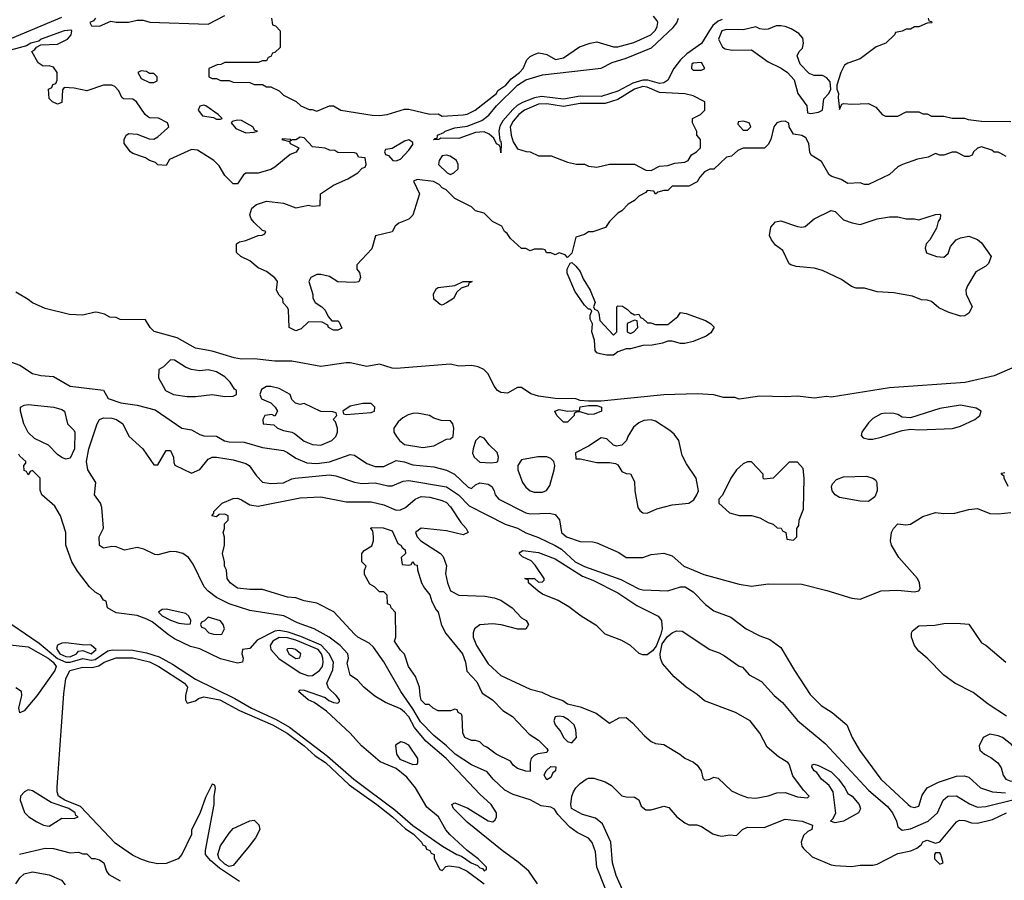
# Model space of a CAD drawing. Header units: inches. Extents: x 2671394 to 2765652, y 830470 to 955458.
# Tile 7 of 256: x 2691709 to 2696419, y 845607 to 849723. Entities that reach past the tile are written whole.
import ezdxf

# ---------------------------------------------------------------- set-up
doc = ezdxf.new("R2010")
doc.units = ezdxf.units.IN
doc.header["$MEASUREMENT"] = 0
doc.layers.add('C6894', color=7, linetype='Continuous')

msp = doc.modelspace()

# ---------------------------------------------------------------- linework, layer by layer
at = {"layer": 'C6894', "color": 2}
for points, elevation in [([(2691612.7, 849610), (2691910, 849735.3)], 10), ([(2692071.3, 849730), (2692062, 849718), (2692044.7, 849710), (2692052.7, 849692.7), (2692090, 849691.3), (2692144.7, 849715.3), (2692170.9, 849710.9), (2692229.1, 849710.9), (2692270, 849721), (2692299.8, 849719.8), (2692331.1, 849711.1), (2692610, 849702), (2692690, 849742)], 10), ([(2692914, 849730), (2692918, 849698), (2692932.7, 849692.7), (2692954, 849670), (2692954, 849590), (2692930, 849566), (2692918, 849562), (2692910, 849546), (2692898, 849542), (2692890, 849526), (2692870, 849526), (2692850, 849518), (2692690, 849518), (2692671.6, 849508.4), (2692652.7, 849507.3), (2692614, 849490), (2692614, 849450), (2692630, 849442), (2692650, 849442), (2692670, 849432), (2692710, 849432), (2692730, 849424.7), (2692810, 849422), (2692830, 849412), (2692870, 849412), (2692890, 849402), (2692910, 849402), (2692950, 849382), (2692970, 849362), (2693031.6, 849331.6), (2693054, 849310), (2693092.7, 849292.7), (2693107.3, 849292.7), (2693130, 849284.7), (2693190, 849311), (2693210, 849311), (2693244.7, 849290), (2693394.2, 849265.8), (2693430, 849264), (2693466, 849270), (2693550, 849294.8), (2693570, 849294.8), (2693670, 849271.3), (2693710, 849272), (2693730, 849261), (2693830, 849268.2), (2693850, 849271), (2693888, 849290), (2693989.2, 849370), (2693996.3, 849383.7), (2694033.6, 849410), (2694060.1, 849439.9), (2694099.3, 849470), (2694117.2, 849490), (2694134, 849530), (2694150, 849546), (2694170, 849556), (2694190, 849564.7), (2694210, 849561), (2694230, 849556), (2694271.6, 849531.6), (2694310, 849541), (2694387.2, 849592.8), (2694438, 849610), (2694470, 849616.3), (2694550, 849593), (2694570, 849592.7), (2694646.8, 849613.2), (2694728, 849650), (2694750, 849672), (2694759, 849690), (2694762, 849710), (2694758, 849718), (2694740.2, 849740.2)], 10), ([(2695070, 849724), (2695050, 849716.2), (2695025.4, 849694.6), (2695008.2, 849671.8), (2694970.9, 849609.1), (2694900, 849560), (2694869.4, 849530.6), (2694837.7, 849490), (2694810, 849434), (2694790, 849420.9), (2694770, 849416.8), (2694712.9, 849432.9), (2694690, 849434.2), (2694641.3, 849418.7), (2694570, 849380.8), (2694490, 849354.8), (2694390, 849356.8), (2694310, 849342.5), (2694204.7, 849355.3), (2694171.5, 849348.5), (2694113.9, 849326.1), (2694088.3, 849311.7), (2694067.4, 849292.6), (2694020.4, 849239.6), (2694006.3, 849213.7), (2694001.3, 849190), (2694005.4, 849145.4), (2694010, 849142), (2694012.2, 849127.8), (2694010, 849086), (2694008.7, 849110), (2694002, 849122), (2693990, 849128.7), (2693976.6, 849156.6), (2693954.5, 849174.5), (2693930, 849186.3), (2693890, 849183.5), (2693810, 849155.1), (2693723.6, 849156.4), (2693714, 849150), (2693688.9, 849148.9), (2693694, 849154), (2693706, 849154), (2693708, 849170), (2693737.5, 849182.5), (2693744, 849190), (2693790, 849205.5), (2693850, 849213.1), (2693919.3, 849240.7), (2693953.3, 849266.7), (2693989.7, 849310), (2694089.9, 849410.1), (2694130, 849434.7), (2694210, 849458.9), (2694490, 849490.3), (2694542.7, 849517.3), (2694610, 849538), (2694731.2, 849588.8), (2694834.9, 849685.1), (2694851.8, 849708.2), (2694860.7, 849730)], 6), ([(2696054, 849730), (2696058, 849718), (2696070, 849714), (2696071.6, 849708.4), (2696050, 849706), (2696010, 849688), (2695990, 849688), (2695970, 849678), (2695950, 849678), (2695930, 849668), (2695898, 849662), (2695894, 849650), (2695852, 849610), (2695806.4, 849593.6), (2695730, 849535.3), (2695670, 849515.3), (2695654.8, 849505.2), (2695637.3, 849470), (2695618, 849410), (2695618, 849390), (2695626, 849370), (2695624, 849350), (2695630, 849294), (2695642, 849318), (2695650, 849322), (2695690, 849318), (2695770, 849322), (2695803.6, 849303.6), (2695834, 849270), (2695850, 849262), (2695910, 849262), (2695950, 849282), (2696010, 849282), (2696030, 849272), (2696050, 849272), (2696070, 849262), (2696130, 849262), (2696170, 849252), (2696228.4, 849251.6), (2696245.4, 849245.4), (2696310, 849238), (2696450, 849236)], 10), ([(2696428.4, 849068.4), (2696403.1, 849083.1), (2696390, 849088.7), (2696370, 849089), (2696359, 849099), (2696310, 849114), (2696290, 849109), (2696271, 849090), (2696264.7, 849075.3), (2696250, 849068.7), (2696230, 849068.7), (2696190, 849089), (2696170, 849089), (2696130, 849075.3), (2696110, 849075.3), (2696090, 849082), (2696055.3, 849064.7), (2696004.4, 849055.6), (2695932, 849030), (2695910, 849019), (2695870, 848982), (2695770, 848935.3), (2695750, 848935.3), (2695730, 848942), (2695670, 848939), (2695638.9, 848958.9), (2695593.2, 848973.2), (2695581.2, 848981.2), (2695544.7, 849044.7), (2695495.3, 849075.3), (2695488.9, 849088.9), (2695484, 849130), (2695470, 849158), (2695450, 849168.7), (2695410, 849175.3), (2695389, 849210), (2695388.4, 849228.4), (2695370, 849238), (2695350, 849235.3), (2695330, 849228.7), (2695316, 849210), (2695302, 849150), (2695290, 849126), (2695271.6, 849108.4), (2695170, 849108), (2695143.6, 849096.4), (2695114, 849070), (2695090, 849066), (2695030, 849008), (2695010, 849008), (2694984.7, 848995.3), (2694962, 848970), (2694950, 848948), (2694910, 848926), (2694830, 848926), (2694810, 848906), (2694790, 848906), (2694762, 848898), (2694750, 848888), (2694742, 848902), (2694710, 848906), (2694703.6, 848896.4), (2694670, 848878), (2694650, 848858), (2694619.6, 848840.4), (2694590, 848808), (2694570, 848798), (2694530, 848758), (2694510.9, 848729.1), (2694451.1, 848708.9), (2694430, 848708), (2694410, 848695.3), (2694370, 848682), (2694350, 848606), (2694330, 848586), (2694318, 848598), (2694290, 848608), (2694270, 848598), (2694250, 848608), (2694228.4, 848608.4), (2694222, 848622), (2694210, 848626), (2694170, 848626), (2694150, 848618), (2694130, 848628), (2694110, 848628), (2694056.4, 848676.4), (2694040.4, 848700.4), (2694028, 848710), (2694014.6, 848734.6), (2693970, 848758), (2693930, 848798), (2693890, 848808.7), (2693870, 848828), (2693790, 848868), (2693748.7, 848908.7), (2693730, 848918), (2693715.3, 848935.3), (2693688.4, 848948.4), (2693610, 848959), (2693592, 848950), (2693622, 848890), (2693590, 848788), (2693570.9, 848769.1), (2693522, 848750), (2693505.4, 848734.6), (2693490, 848708), (2693411.3, 848688.7), (2693393.7, 848626.3), (2693322, 848550), (2693322, 848530), (2693333.7, 848513.7), (2693338.8, 848490), (2693330.5, 848469.5), (2693310, 848465.2), (2693230, 848469.5), (2693190, 848494), (2693150, 848504), (2693130, 848504), (2693102, 848490), (2693092, 848470), (2693111.3, 848408.7), (2693111.3, 848391.3), (2693122, 848370), (2693154, 848350), (2693170, 848334), (2693183.6, 848303.6), (2693202, 848282), (2693230, 848282), (2693236.9, 848276.9), (2693250, 848248), (2693230, 848238), (2693210, 848238), (2693186, 848250), (2693182, 848262), (2693156.4, 848276.4), (2693090, 848278), (2693055.3, 848244.7), (2693030, 848235.3), (2692998, 848250), (2692994.6, 848334.6), (2692990, 848346), (2692968.4, 848368.4), (2692967.3, 848387.3), (2692950, 848406), (2692938, 848430), (2692942, 848470), (2692930, 848488), (2692890, 848519), (2692850, 848535.3), (2692808.9, 848568.9), (2692766, 848590), (2692746, 848610), (2692746, 848650), (2692760.4, 848659.6), (2692790, 848666), (2692850, 848691.3), (2692868, 848692), (2692882, 848698), (2692886, 848710), (2692870, 848715.3), (2692830, 848753.2), (2692816, 848770), (2692809.5, 848789.5), (2692819.3, 848820.7), (2692840.9, 848839.1), (2692890, 848855.5), (2692970, 848846), (2693030, 848822.8), (2693090, 848836), (2693110, 848831.3), (2693146, 848834), (2693148, 848890), (2693210, 848931.3), (2693278, 848962), (2693326, 848990), (2693347.3, 849012.7), (2693362, 849018), (2693366, 849030), (2693362, 849062), (2693330, 849066), (2693322, 849082), (2693310, 849086), (2693230, 849088), (2693216.4, 849096.4), (2693190, 849098), (2693170, 849108), (2693110, 849114), (2693070, 849158), (2693050, 849160.9), (2693030, 849148.7), (2693012, 849148), (2693002, 849142), (2693006, 849150), (2692966.4, 849153.6), (2692962, 849150), (2692999.6, 849139.6), (2693002, 849130), (2693044.7, 849110), (2693030.9, 849089.1), (2693002, 849078), (2692930, 849017.2), (2692910, 849006.6), (2692850, 848989.2), (2692790, 848988), (2692779.6, 848980.4), (2692750, 848938), (2692730, 848938), (2692690, 848978), (2692663.1, 849023.1), (2692638, 849050), (2692559.3, 849099.3), (2692530, 849101.2), (2692426, 849054), (2692410, 849026), (2692370, 849028.7), (2692359, 849039), (2692330, 849048.7), (2692310, 849062), (2692250, 849082), (2692238, 849090), (2692208, 849130), (2692208, 849150), (2692218, 849170), (2692230, 849178), (2692270, 849176), (2692327.3, 849152.7), (2692350, 849152), (2692370, 849162), (2692416.5, 849203.5), (2692422, 849210), (2692415.3, 849230), (2692372.1, 849252.1), (2692330, 849254), (2692320.2, 849260.2), (2692308.7, 849270), (2692268, 849330), (2692250, 849342), (2692204.7, 849344.7), (2692198, 849350), (2692183.1, 849383.1), (2692163.1, 849403.1), (2692148.9, 849408.9), (2692110, 849409), (2692030, 849382), (2691970, 849395.3), (2691922, 849398), (2691912.7, 849387.3), (2691910, 849326), (2691890, 849318), (2691866, 849330), (2691850, 849346), (2691846, 849390), (2691862, 849398), (2691867.3, 849412.7), (2691882, 849418), (2691887.3, 849432.7), (2691888, 849470), (2691870, 849495.3), (2691850, 849502), (2691820.4, 849500.4), (2691796.4, 849516.4), (2691766, 849570), (2691780.4, 849579.6), (2691788.4, 849591.6), (2691810, 849602), (2691890, 849606), (2691938, 849630), (2691955.3, 849650), (2691958, 849670), (2691952.7, 849672.7), (2691922, 849670), (2691811.3, 849630), (2691799.8, 849620.2), (2691762, 849610), (2691742, 849598), (2691630, 849566.6)], 10), ([(2696470, 848062.7), (2696370, 848019.3), (2696231.8, 847988.2), (2695870, 847962.7), (2695590, 847917.2), (2695570, 847921.2), (2695510, 847913.2), (2695430, 847922.7), (2695370, 847919.3), (2695250, 847922.7), (2695150, 847908), (2695130, 847915.3), (2695076.4, 847916.4), (2695030, 847928), (2694950, 847934), (2694790, 847929.2), (2694490, 847899), (2694430, 847899), (2694390, 847902), (2694369.1, 847909.1), (2694270, 847911.6), (2694190, 847922.9), (2694154.2, 847934.2), (2694110, 847964), (2694090, 847964), (2694042.8, 847937.2), (2694010, 847939.3), (2693994, 847950), (2693979, 847970), (2693949.3, 848029.3), (2693929.3, 848049.3), (2693902, 848062), (2693870, 848069.2), (2693810, 848065.2), (2693770, 848075.3), (2693510, 848055.1), (2693490, 848056), (2693430, 848076), (2693370, 848064), (2693290, 848081.2), (2693270, 848081.2), (2693150, 848064), (2693010, 848089.3), (2692930, 848089.4), (2692830, 848101.6), (2692770, 848099.5), (2692734.9, 848105.1), (2692630, 848136.9), (2692550, 848152), (2692462, 848202), (2692352.1, 848232.1), (2692333.2, 848250), (2692310, 848288), (2692190, 848288.7), (2692170, 848298), (2692140.4, 848300.4), (2692114.6, 848314.6), (2692083.1, 848323.1), (2692070, 848324), (2692010, 848309), (2691946.4, 848313.6), (2691830, 848341.2), (2691770, 848369.2), (2691750, 848385.2), (2691690, 848419)], 14), ([(2691670, 848084.7), (2691710, 848071), (2691770.5, 848030.5), (2691810, 848020.7), (2691870, 848016.3), (2691950, 847970.8), (2692110, 847951), (2692131.6, 847911.6), (2692192, 847890), (2692270, 847879.1), (2692356.7, 847856.7), (2692484.7, 847770), (2692530, 847760.7), (2692570, 847739.3), (2692590, 847733), (2692650, 847730.6), (2692688.9, 847708.9), (2692710, 847704.4), (2692782, 847702), (2692870, 847677.3), (2692970, 847662), (2692990, 847653.4), (2693030, 847625.5), (2693082.9, 847602.9), (2693130, 847600.3), (2693190, 847607.6), (2693290, 847644), (2693310, 847640.7), (2693370, 847600.5), (2693410, 847586.4), (2693450, 847586), (2693510, 847614.9), (2693548.6, 847608.6), (2693590, 847594.4), (2693690, 847583.8), (2693750, 847568.4), (2693788.9, 847548.9), (2693853.6, 847486.4), (2693870, 847481), (2693890, 847498.8), (2693910, 847507.7), (2693950, 847502), (2693966.8, 847490), (2693978.8, 847470), (2693982.8, 847450), (2694001, 847430), (2694130, 847364.9), (2694150, 847359.1), (2694243.5, 847363.5), (2694270, 847356), (2694290.6, 847330.6), (2694301, 847270), (2694324.7, 847250), (2694390, 847226.8), (2694450, 847226), (2694470, 847221), (2694574.4, 847174.4), (2694610, 847151.3), (2694690, 847151), (2694730, 847164.7), (2694790, 847172), (2694830, 847158), (2694886, 847110), (2694932, 847090), (2694982, 847070), (2695150, 847023), (2695210, 847013.4), (2695290, 847025.5), (2695450, 847023.8), (2695570, 846993.4), (2695690, 846956), (2695730, 846951), (2695830, 846990.7), (2695910, 846994), (2695990, 846986), (2696010, 846992), (2696017.2, 847002.8), (2696014, 847030), (2696004, 847050), (2695914, 847150), (2695879, 847210), (2695874, 847230), (2695879, 847270), (2695888.7, 847290), (2695910, 847311), (2695947.3, 847307.3), (2695970, 847310.8), (2696030, 847347.3), (2696090, 847366), (2696130, 847361), (2696182, 847362), (2696250, 847381), (2696290, 847384.7), (2696350, 847361), (2696390, 847358.8), (2696450, 847366)], 14), ([(2694185.2, 845590), (2694143.7, 845650), (2694093.9, 845693.9), (2694017, 845750), (2693850, 845885.6), (2693783.7, 845950), (2693775.3, 845970), (2693790, 845977.3), (2693852.1, 845952.1), (2693950, 845890.7), (2693972.7, 845887.3), (2693984, 845896), (2693989, 845910), (2693989, 845930), (2693964, 845970), (2693910, 846019), (2693749.6, 846190), (2693651.6, 846271.6), (2693597.7, 846337.7), (2693570, 846389.5), (2693550, 846411.6), (2693530, 846427), (2693458, 846458), (2693407.5, 846487.5), (2693355.3, 846530), (2693324.7, 846564.7), (2693290, 846588.7), (2693275.3, 846644.7), (2693282, 846670), (2693278, 846690), (2693242, 846730), (2693189.5, 846769.5), (2693118, 846810), (2693037.5, 846837.5), (2692972.5, 846872.5), (2692810, 846898), (2692710, 846929.7), (2692650, 846959.7), (2692609.8, 846989.8), (2692591.6, 847010), (2692539.3, 847119.3), (2692516, 847150), (2692489.6, 847169.6), (2692458.3, 847178.3), (2692430, 847179.6), (2692370, 847164), (2692355.3, 847164.7), (2692302, 847190), (2692270, 847198), (2692210, 847185.2), (2692170, 847202), (2692150, 847204), (2692110, 847195.3), (2692090, 847208), (2692088.7, 847250), (2692109.1, 847290.9), (2692100.9, 847390), (2692096, 847410), (2692067, 847450), (2692072.7, 847510), (2692034.7, 847570), (2692028.2, 847610), (2692038.7, 847670), (2692078.7, 847790), (2692090, 847810.4), (2692110, 847818.4), (2692150, 847817.1), (2692171, 847810), (2692202.8, 847790), (2692230.7, 847730.7), (2692298, 847670), (2692350, 847594), (2692370, 847594), (2692410, 847662), (2692430, 847662), (2692444.7, 847630), (2692445.4, 847605.4), (2692451.6, 847591.6), (2692530, 847554), (2692570, 847572), (2692610, 847621), (2692629.5, 847630.5), (2692649.4, 847630.6), (2692730, 847618), (2692790, 847600.7), (2692806, 847590), (2692841.4, 847541.4), (2692870, 847511.3), (2692910, 847504.9), (2692970, 847507.3), (2693010, 847526.8), (2693026, 847530), (2693190, 847545.5), (2693220.5, 847540.5), (2693310.6, 847510.6), (2693345.2, 847505.2), (2693410, 847508), (2693470, 847493.4), (2693490, 847493.4), (2693543.6, 847516.4), (2693570, 847519.3), (2693750, 847488.5), (2693808.2, 847450), (2693858.3, 847398.3), (2694030.4, 847310.4), (2694090, 847290.4), (2694130, 847268.2), (2694190, 847246), (2694270, 847207.6), (2694300.4, 847190), (2694366.4, 847130), (2694410, 847107.8), (2694584.8, 847044.8), (2694670, 847000.7), (2694690, 846996), (2694810, 846991), (2694870, 847011), (2694892, 847010), (2694930, 846986), (2694990, 846926), (2695030, 846896), (2695110, 846866), (2695184.7, 846810), (2695250, 846776), (2695298, 846758), (2695350, 846721), (2695414.8, 846610), (2695490, 846496), (2695543.4, 846443.4), (2695596, 846410), (2695666, 846350), (2695691, 846290), (2695726.8, 846230), (2695828, 846090), (2695958.8, 845970), (2695970, 845960.7), (2695990, 845954.8), (2696010, 845961), (2696025.4, 846014.6), (2696049.2, 846050), (2696103.8, 846076.2), (2696190, 846105.5), (2696227.3, 846107.3), (2696250, 846101), (2696304.7, 846050), (2696362, 846030), (2696425.5, 846025.5)], 10), ([(2691671.1, 846831.1), (2691801.5, 846741.5), (2691890, 846667.8), (2691930, 846649.4), (2691950, 846649.4), (2692010, 846667.1), (2692050, 846659.2), (2692070, 846663.2), (2692130, 846703.6), (2692150.7, 846709.3), (2692250, 846707.3), (2692315.1, 846695.1), (2692375.9, 846675.9), (2692440.2, 846640.3), (2692550, 846569.1), (2692737.2, 846477.2), (2692817, 846430), (2692936.3, 846376.3), (2692999.8, 846339.8), (2693181.2, 846201.2), (2693307.7, 846090), (2693503.6, 845943.6), (2693589.1, 845869.1), (2693730.6, 845770), (2693800.7, 845730), (2693822.8, 845722.8), (2693867.7, 845690), (2693898, 845678), (2693910, 845666), (2693923.5, 845663.5), (2693930, 845652), (2693942, 845658), (2693942, 845670), (2693902, 845710), (2693849.3, 845749.3), (2693765.8, 845825.8), (2693747.8, 845847.8), (2693712.7, 845910), (2693657, 845957), (2693601.6, 846050), (2693560.5, 846100.5), (2693510, 846141.2), (2693432.9, 846172.9), (2693344, 846250), (2693289.2, 846310), (2693175.9, 846415.9), (2693117, 846457), (2693089, 846470), (2693042, 846510), (2693050, 846518), (2693070, 846516), (2693170, 846481), (2693187.3, 846467.3), (2693210, 846458), (2693230, 846454), (2693238, 846462), (2693238, 846470), (2693222, 846490), (2693186.3, 846526.3), (2693178, 846550), (2693206.5, 846613.5), (2693209.8, 846650), (2693189.8, 846690), (2693151.5, 846731.5), (2693053.1, 846773.1), (2692993, 846792.9), (2692950, 846801.5), (2692930, 846798.8), (2692844.4, 846755.6), (2692810, 846715.3), (2692774, 846710), (2692772, 846690), (2692778, 846670), (2692774, 846650), (2692750, 846645.2), (2692670, 846666), (2692570, 846713.2), (2692525.6, 846725.6), (2692450, 846762), (2692420.2, 846780.2), (2692343.1, 846843.1), (2692316.5, 846856.5), (2692270, 846873.2), (2692170, 846886), (2692128, 846910), (2692122, 846942), (2692110, 846946), (2692095.3, 846970), (2692070, 846985.2), (2692042, 847010), (2691985.1, 847085.1), (2691958, 847130), (2691928.7, 847210), (2691928.7, 847270), (2691904, 847350), (2691876.5, 847396.5), (2691815.3, 847450), (2691807.3, 847472.7), (2691806, 847530), (2691770, 847566), (2691758, 847562), (2691750, 847546), (2691742, 847562), (2691730, 847566), (2691728, 847590), (2691738, 847602), (2691738, 847610), (2691710, 847635.3), (2691705.1, 847645.1)], 14), ([(2696438, 847490), (2696418, 847530), (2696418, 847538), (2696406, 847550), (2696406, 847554), (2696422, 847558)], 14), ([(2694509.6, 845570), (2694469.5, 845670), (2694462.5, 845742.5), (2694447.2, 845787.2), (2694430, 845809), (2694375.5, 845835.5), (2694340.5, 845860.5), (2694282.3, 845922.2), (2694266.8, 845946.8), (2694250, 845956), (2694203.3, 845963.3), (2694150, 845991.5), (2694070, 846018), (2694030, 846038.4), (2693974.5, 846090), (2693945.3, 846125.3), (2693870, 846158.7), (2693791.8, 846210), (2693750.7, 846250.7), (2693690, 846299.7), (2693625.5, 846365.5), (2693590, 846426.6), (2693531.5, 846510), (2693451.1, 846651.1), (2693401.4, 846721.4), (2693380.9, 846740.9), (2693326, 846770), (2693310, 846783.7), (2693211.1, 846891.1), (2693130, 846931.6), (2693070, 846942.9), (2693030, 846957.6), (2692990, 846960.5), (2692870, 846997), (2692810, 846997), (2692750, 847003.7), (2692715.3, 847030), (2692702, 847050), (2692698, 847090), (2692688.9, 847108.9), (2692688.7, 847130), (2692679, 847170), (2692688.7, 847210), (2692688.4, 847248.4), (2692682, 847270), (2692688, 847290), (2692688, 847312), (2692706, 847330), (2692706, 847350), (2692690, 847358), (2692663.6, 847356.4), (2692650, 847346), (2692628, 847350), (2692638, 847362), (2692638, 847370), (2692678, 847410), (2692730, 847433.4), (2692750, 847434), (2692770, 847426.8), (2692810, 847402), (2692850, 847396.3), (2693050, 847436.5), (2693150, 847440.4), (2693270, 847417), (2693390, 847417.6), (2693450, 847403.1), (2693510, 847377.1), (2693530, 847379.3), (2693554, 847390), (2693601.2, 847430), (2693630, 847443), (2693670, 847439.5), (2693730, 847423.8), (2693750, 847413), (2693770, 847393.4), (2693818.4, 847318.4), (2693844.7, 847290), (2693854, 847270), (2693830, 847259), (2693750, 847277.6), (2693630, 847291.8), (2693602.8, 847270), (2693610.7, 847250), (2693627.7, 847230), (2693722, 847170), (2693735.3, 847155.3), (2693750.9, 847110.9), (2693746.4, 847073.6), (2693754.8, 847030), (2693770, 846992), (2693810, 846971), (2693933.6, 846966.4), (2693978.5, 846958.5), (2694010, 846946.8), (2694064.7, 846910), (2694110, 846862), (2694132, 846850), (2694142, 846830), (2694130, 846808), (2694091.6, 846808.4), (2694011.6, 846828.4), (2693970, 846834), (2693910, 846829), (2693884.7, 846810), (2693878, 846790), (2693878.8, 846770), (2693893.4, 846730), (2693950, 846642.8), (2694010, 846586), (2694150, 846520.7), (2694207.1, 846507.1), (2694250, 846486), (2694306.8, 846466.8), (2694330, 846451.3), (2694390, 846436), (2694466.4, 846406.4), (2694530, 846358), (2694576.6, 846383.4), (2694610, 846385.3), (2694640.5, 846360.5), (2694697.1, 846297.1), (2694730, 846270.8), (2694750, 846260.7), (2694790, 846256.3), (2694866.8, 846210), (2694890, 846190.5), (2694931.6, 846171.6), (2694950, 846158), (2694968, 846130), (2694976, 846096), (2694986.4, 846086.4), (2695010, 846091), (2695030, 846101), (2695050, 846094.8), (2695114.6, 846034.6), (2695155.6, 846015.6), (2695190, 846003), (2695230, 845999.3), (2695289.6, 846010.4), (2695330, 846024.9), (2695370, 846027.3), (2695430, 846006), (2695478, 846002), (2695486, 846010), (2695458, 846038), (2695406.8, 846106.8), (2695390, 846162), (2695384, 846170), (2695338, 846198), (2695284.1, 846244.1), (2695249.2, 846310), (2695202.7, 846370), (2695133.2, 846410), (2694985.1, 846465.1), (2694950, 846495.1), (2694897.2, 846530), (2694839.6, 846579.6), (2694783.3, 846643.3), (2694774, 846670), (2694773.3, 846690), (2694782.9, 846737.1), (2694807.5, 846772.5), (2694829.7, 846790.3), (2694850, 846800.3), (2694877.7, 846797.7), (2695010, 846710.7), (2695055.5, 846695.5), (2695080.7, 846680.7), (2695150, 846631.3), (2695166, 846626), (2695198, 846590), (2695257.1, 846557.1), (2695318.8, 846490), (2695357.6, 846457.6), (2695430, 846370.6), (2695562, 846262), (2695770, 846038), (2695860.5, 845960.5), (2695883.8, 845930), (2695902.8, 845890), (2695910, 845862), (2695930, 845846.8), (2695970, 845853), (2696055.1, 845890), (2696099.3, 845930), (2696126, 845990), (2696148.7, 846010), (2696190, 846010.5), (2696251.9, 845971.9), (2696290, 845957.1), (2696330, 845959.5), (2696466.4, 845993.6)], 6), ([(2696430, 846392.7), (2696342, 846450), (2696270, 846505.2), (2696182, 846550), (2696130, 846588.7), (2696050, 846668.7), (2696010, 846702), (2695989, 846730), (2695975.3, 846770), (2695975.3, 846790), (2695980.2, 846799.8), (2696010, 846824.7), (2696086.4, 846826.4), (2696130, 846834.8), (2696190, 846837.3), (2696250, 846832), (2696310, 846742.8), (2696330, 846730.8), (2696426, 846650)], 10), ([(2691530, 846747.3), (2691750, 846724), (2691844.4, 846670), (2691868.5, 846650), (2691883, 846630), (2691876, 846610), (2691790, 846489), (2691730, 846418), (2691710, 846408), (2691704, 846430), (2691719, 846490), (2691718, 846510), (2691690, 846528)], 10), ([(2692761, 845601), (2692664.9, 845664.9), (2692620.9, 845700.9), (2692597.7, 845730), (2692596.9, 845750), (2692639.3, 845970), (2692639, 846010), (2692646, 846046), (2692642, 846062), (2692630, 846066), (2692596.9, 846003.1), (2692570, 845926), (2692531.3, 845848.7), (2692530, 845826), (2692484.7, 845730), (2692466.8, 845710), (2692410, 845686.9), (2692370, 845686.2), (2692330, 845693.1), (2692287.6, 845707.6), (2692247.7, 845727.7), (2692164.7, 845784.7), (2691999.2, 845959.2), (2691924.2, 845990), (2691894.7, 846010), (2691887.8, 846030), (2691887.9, 846052.1), (2691920.2, 846499.8), (2691928.9, 846571.1), (2691948, 846610), (2692010, 846626.8), (2692055.9, 846624.1), (2692086.8, 846633.2), (2692113.2, 846650), (2692170, 846671.3), (2692250, 846671), (2692330, 846652.1), (2692374.9, 846630), (2692496.3, 846550), (2692511, 846530), (2692502, 846490), (2692502, 846470), (2692510, 846454), (2692550, 846464.7), (2692564, 846476), (2692590, 846484.7), (2692666.8, 846470), (2692759.6, 846419.6), (2692918.4, 846350), (2692988.2, 846310), (2693070, 846250.2), (2693122.8, 846202.8), (2693171.4, 846170), (2693284.1, 846064.1), (2693416.9, 845970), (2693492.9, 845910), (2693553.9, 845853.9), (2693590.3, 845830), (2693630.4, 845790), (2693637.1, 845777.1), (2693650.7, 845770), (2693655.3, 845755.3), (2693671, 845750), (2693676.9, 845736.9), (2693691.3, 845730), (2693692, 845712), (2693718, 845658), (2693730, 845654), (2693747.3, 845672.7), (2693763.1, 845676.9), (2693810, 845670.3), (2693850, 845651.4), (2693930.4, 845590)], 10), ([(2694607, 845530), (2694562, 845630), (2694545.1, 845690), (2694537, 845790), (2694496.9, 845876.9), (2694463.6, 845903.6), (2694401.2, 845921.2), (2694349, 845950), (2694346, 845970), (2694349.6, 846009.6), (2694358, 846030), (2694369.4, 846050), (2694389.3, 846070), (2694418, 846090), (2694430, 846094.8), (2694455.3, 846095.3), (2694510, 846078), (2694539.8, 846059.8), (2694590, 846011.3), (2694610, 846006), (2694650, 846004.7), (2694670, 845991.3), (2694681, 845961), (2694704.7, 845944.7), (2694730, 845944.7), (2694790, 845961), (2694814.4, 845954.4), (2694852, 845910), (2694890, 845882), (2694910, 845872), (2694948.4, 845871.6), (2694970, 845864.7), (2695024.7, 845830), (2695050, 845820.7), (2695070, 845818.8), (2695104.7, 845824.7), (2695138, 845822), (2695166, 845850), (2695190, 845861), (2695270, 845858.8), (2695370, 845898.8), (2695452, 845890), (2695502, 845870), (2695498, 845850), (2695479.3, 845840.7), (2695458, 845822), (2695446.8, 845790), (2695450.6, 845770), (2695458.4, 845758.4), (2695499.9, 845719.9), (2695590, 845681.6), (2695610, 845677.6), (2695687.5, 845672.5), (2695730, 845679.3), (2695790, 845679.3), (2695810, 845684.9), (2695910, 845735.8), (2695971.7, 845748.3), (2696000.1, 845759.9), (2696022.5, 845777.5), (2696030, 845790.8), (2696050, 845798.8), (2696090, 845784.7), (2696110, 845791), (2696190, 845886), (2696205.4, 845894.6), (2696230, 845892.4), (2696261.7, 845881.7), (2696290, 845880.5), (2696362.3, 845897.7), (2696430, 845930.3)], 2), ([(2691707.5, 845732.5), (2691830, 845761), (2691870, 845758.8), (2691950, 845738.8), (2691990, 845742), (2692010, 845734), (2692030, 845734), (2692052, 845712), (2692068, 845712), (2692090, 845704.7), (2692111, 845690), (2692124.7, 845650), (2692135.3, 845635.3), (2692190, 845604.7)], 10), ([(2691689.5, 845590), (2691710, 845619.1), (2691730, 845638), (2691770, 845648), (2691850, 845633), (2691908.2, 845608.2), (2691925.8, 845585.8)], 6)]:
    msp.add_lwpolyline(points, dxfattribs=dict(at, elevation=elevation))
for points, elevation in [([(2695350, 849692.9), (2695327.2, 849692.8), (2695290, 849678), (2695270, 849676), (2695250, 849679), (2695230, 849688.7), (2695170, 849674.5), (2695090, 849676), (2695067.3, 849670), (2695052, 849630), (2695071.6, 849591.6), (2695083.6, 849583.6), (2695116.9, 849576.9), (2695210, 849578), (2695290, 849521), (2695350.9, 849490.9), (2695382, 849470), (2695414.4, 849434.4), (2695431.3, 849370), (2695474, 849310), (2695478, 849278), (2695494, 849274), (2695530, 849280.7), (2695548.7, 849290), (2695556.2, 849343.8), (2695579, 849370), (2695589.2, 849390), (2695586, 849426), (2695570, 849444), (2695550, 849455.3), (2695510, 849455.3), (2695484.7, 849464.7), (2695442, 849510), (2695428.7, 849550), (2695438, 849570), (2695452.9, 849587.1), (2695459, 849610), (2695454.6, 849634.6), (2695436, 849656), (2695399.5, 849679.5), (2695370.7, 849690.7)], 10), ([(2694970, 849518), (2694930, 849515.3), (2694924.7, 849510), (2694922, 849490), (2694930, 849482), (2694970, 849482), (2694986, 849490)], 10), ([(2692290, 849478), (2692274, 849470), (2692290, 849442), (2692330, 849422), (2692350, 849422), (2692366, 849430), (2692366, 849450), (2692350, 849466), (2692330, 849466), (2692314.6, 849474.6)], 10), ([(2694690, 849403.1), (2694650, 849390.6), (2694570, 849341), (2694510, 849322.2), (2694390, 849321.4), (2694310, 849307.2), (2694230, 849319.8), (2694190, 849319.3), (2694124.4, 849290), (2694096.5, 849270), (2694070, 849237.6), (2694055.8, 849210), (2694059.3, 849170), (2694070, 849138), (2694090, 849104.7), (2694131.6, 849091.6), (2694150, 849091.3), (2694190, 849072), (2694251.1, 849071.1), (2694330, 849042), (2694371.6, 849031.6), (2694410, 849031.3), (2694430, 849022), (2694470, 849018), (2694530, 849031.3), (2694650, 849032), (2694703.6, 849003.6), (2694730, 849002), (2694770, 849022), (2694810, 849024.7), (2694843.1, 849036.9), (2694890, 849042), (2694906, 849050), (2694923.1, 849076.9), (2694946, 849090), (2694966, 849110), (2694966, 849150), (2694948, 849170), (2694947.3, 849187.3), (2694928, 849230), (2694928, 849250), (2694966, 849270), (2694986, 849290), (2694986, 849330), (2694930, 849358), (2694890, 849368.7), (2694770, 849375.1), (2694710, 849399.8)], 10), ([(2692590, 849314.5), (2692570, 849308.7), (2692563, 849290), (2692583.1, 849263.1), (2692635.3, 849255.3), (2692650, 849246.8), (2692670, 849246.8), (2692678, 849250), (2692658, 849270), (2692599, 849310)], 10), ([(2692750, 849242.7), (2692724.9, 849235.1), (2692721, 849230), (2692743, 849203), (2692790, 849182), (2692830, 849184.7), (2692846, 849190), (2692833.2, 849193.2), (2692824, 849210), (2692770, 849240.9)], 10), ([(2695170, 849238), (2695145.4, 849234.6), (2695143.6, 849223.6), (2695170, 849194), (2695190, 849194), (2695206, 849210), (2695198, 849230)], 10), ([(2693570, 849148.7), (2693550, 849142), (2693490, 849106), (2693458, 849102), (2693454, 849090), (2693458, 849078), (2693472.7, 849072.7), (2693494, 849050), (2693510, 849047.3), (2693530, 849056), (2693570, 849098), (2693590, 849126), (2693590, 849135.3)], 10), ([(2693750, 849075.1), (2693730, 849072.3), (2693716, 849050), (2693712, 849030), (2693754, 848990), (2693770, 848982), (2693786, 848990), (2693806, 849010), (2693806, 849030), (2693798, 849050), (2693768, 849070)], 10), ([(2695730, 848742.8), (2695810, 848770.7), (2695870, 848780.7), (2695910, 848780.7), (2695950, 848770.8), (2695989.1, 848770.9), (2696010, 848766), (2696090, 848791), (2696110, 848792), (2696114, 848790), (2696112.7, 848772.7), (2696102.8, 848757.2), (2696094.4, 848725.6), (2696062, 848670), (2696044.7, 848650), (2696041, 848630), (2696047.3, 848607.3), (2696094, 848590), (2696130, 848586.8), (2696150, 848604.7), (2696161.2, 848638.8), (2696188.7, 848670), (2696210, 848679.1), (2696250, 848686.8), (2696290, 848671), (2696310, 848656), (2696356, 848590), (2696343.5, 848556.5), (2696330, 848544), (2696283, 848517), (2696242.8, 848450), (2696234.8, 848430), (2696237.3, 848410), (2696266, 848350), (2696250, 848319), (2696230, 848306.6), (2696210, 848304.5), (2696150, 848323.7), (2696105.1, 848345.1), (2696070, 848375.3), (2696050, 848382), (2696023.1, 848383.1), (2695980.2, 848400.2), (2695890, 848417), (2695810, 848420.9), (2695750, 848438), (2695710, 848439.3), (2695687.5, 848447.5), (2695640.9, 848480.9), (2695550, 848523.6), (2695510, 848534), (2695422.9, 848542.9), (2695398, 848550), (2695390, 848555.3), (2695358.9, 848618.9), (2695324.2, 848644.2), (2695305.2, 848670), (2695296, 848690), (2695302, 848730), (2695324.7, 848755.3), (2695350, 848761), (2695430, 848734), (2695450, 848730.8), (2695465.6, 848734.4), (2695510, 848770.8), (2695590, 848810.7), (2695610, 848806), (2695650, 848766), (2695690.7, 848750.7)], 10), ([(2694550, 848214), (2694566, 848230), (2694566, 848350), (2694570, 848354), (2694592.7, 848352.7), (2694616.9, 848336.9), (2694630, 848322), (2694650, 848312), (2694670, 848314), (2694678, 848298), (2694690, 848294), (2694712.7, 848272.7), (2694727.3, 848272.7), (2694750, 848264.7), (2694810, 848264.7), (2694856.5, 848303.5), (2694870, 848322), (2694896.9, 848316.9), (2694990, 848284.7), (2695014, 848270), (2695031.6, 848251.6), (2695014.4, 848225.6), (2694992, 848210), (2694930, 848184), (2694890, 848174), (2694870, 848174), (2694830, 848185.2), (2694810, 848185.2), (2694784.5, 848175.5), (2694733.7, 848166.3), (2694690, 848165.2), (2694630.7, 848149.3), (2694610, 848149.2), (2694570, 848134), (2694550, 848119), (2694518, 848118), (2694485.2, 848125.2), (2694469.2, 848129.2), (2694461.2, 848141.2), (2694459, 848190), (2694445.2, 848230), (2694448.4, 848268.4), (2694438, 848290), (2694438, 848310), (2694446, 848330), (2694438, 848338), (2694430, 848338), (2694410, 848358), (2694364.7, 848424.7), (2694328, 848510), (2694328, 848530), (2694342, 848558), (2694350, 848562), (2694370, 848544.7), (2694390, 848518), (2694403.5, 848483.5), (2694438, 848430), (2694462, 848370), (2694454, 848350), (2694458, 848338), (2694472.7, 848332.7), (2694479.6, 848319.6), (2694483.6, 848283.6)], 10), ([(2693730, 848358), (2693720.4, 848360.4), (2693690, 848386), (2693688.9, 848411.1), (2693703.1, 848436.9), (2693710, 848442), (2693790, 848452), (2693830, 848471.3), (2693874, 848470), (2693858, 848462), (2693854, 848450), (2693821, 848439), (2693800.7, 848419.3), (2693784.7, 848390), (2693750, 848368.7)], 10), ([(2694650, 848286), (2694614, 848270), (2694614, 848230), (2694630, 848222), (2694646, 848230), (2694666, 848250), (2694662, 848282)], 10), ([(2692430, 848095.3), (2692396.9, 848063.1), (2692374, 848050), (2692372, 848010), (2692394.8, 847970), (2692406.8, 847950), (2692444.7, 847930), (2692510, 847920.3), (2692550, 847920.4), (2692630, 847931), (2692690, 847921), (2692730, 847922), (2692746, 847930), (2692746, 847950), (2692736.4, 847956.4), (2692715.3, 847990), (2692690, 848015.3), (2692650, 848039), (2692610, 848049), (2692570, 848044), (2692529.5, 848049.5), (2692501.5, 848061.5), (2692450, 848094)], 18), ([(2692910, 847968.7), (2692890, 847968.7), (2692865.4, 847954.6), (2692858, 847930), (2692864.7, 847910), (2692910.7, 847890.7), (2692931.3, 847870), (2692942, 847850), (2692930, 847826), (2692915.3, 847835.3), (2692882, 847830), (2692872, 847810), (2692874, 847790), (2692924.7, 847784.7), (2692942, 847770), (2692970, 847757.3), (2693010, 847750.7), (2693024.1, 847744.1), (2693070, 847707.7), (2693110, 847690.6), (2693150, 847687.7), (2693202, 847710), (2693221.2, 847730), (2693229.2, 847750), (2693229, 847770), (2693219, 847799), (2693208.7, 847811.3), (2693226, 847830), (2693222, 847842), (2693207.3, 847847.3), (2693150, 847849.2), (2693070, 847888), (2693050, 847882), (2693028.4, 847888.4), (2693010, 847906), (2693002, 847930), (2692950, 847959)], 18), ([(2691930, 847620.9), (2691910, 847629.3), (2691890, 847642.7), (2691847.2, 847687.2), (2691780.2, 847720.2), (2691750, 847749), (2691728.2, 847790), (2691712.7, 847850), (2691713.2, 847870), (2691730, 847879.3), (2691750, 847882.4), (2691872, 847870), (2691910, 847859.1), (2691922.8, 847850), (2691938, 847790), (2691970, 847758), (2691973, 847750), (2691970.4, 847670), (2691950, 847626)], 10), ([(2693390, 847888), (2693350, 847888), (2693290, 847874), (2693254, 847850), (2693258, 847838), (2693270, 847834), (2693390, 847844.7), (2693406, 847850), (2693408, 847870)], 18), ([(2694430, 847835.3), (2694390, 847848), (2694372.7, 847847.3), (2694362, 847838), (2694362, 847830), (2694330, 847798), (2694310, 847798), (2694278, 847830), (2694268, 847850), (2694290, 847858), (2694330, 847851.3), (2694386, 847854), (2694390, 847872), (2694430, 847878), (2694470, 847878), (2694492, 847870), (2694491.3, 847850), (2694456.4, 847836.4)], 14), ([(2696210, 847879.3), (2696110, 847862.7), (2695970, 847818), (2695930, 847822), (2695910, 847834), (2695890, 847839), (2695850, 847841.2), (2695830, 847837.2), (2695790, 847815.3), (2695770, 847795.3), (2695738, 847750), (2695734, 847734), (2695743.6, 847723.6), (2695770, 847716), (2695790, 847716), (2695830, 847726.8), (2695930, 847758), (2695970, 847764.7), (2696010, 847761), (2696171.9, 847768.1), (2696210, 847778.8), (2696278, 847810), (2696302, 847830), (2696308, 847850), (2696284.7, 847864.7)], 18), ([(2693610, 847841.2), (2693590, 847839), (2693566.8, 847833.2), (2693542, 847818), (2693519.8, 847800.2), (2693498, 847770), (2693498, 847750), (2693510.8, 847730), (2693526, 847710), (2693550, 847690.7), (2693636.8, 847676.8), (2693690, 847684.9), (2693750, 847716), (2693770, 847718), (2693782, 847730), (2693785.2, 847770), (2693781.2, 847790), (2693770, 847804), (2693725.6, 847805.6), (2693690, 847817.2), (2693669.3, 847829.3)], 18), ([(2694730, 847809.2), (2694694.4, 847805.6), (2694670, 847794), (2694645.2, 847774.8), (2694618, 847730), (2694611.3, 847710), (2694590, 847688), (2694563.1, 847683.1), (2694550, 847688), (2694517.5, 847717.5), (2694490, 847722.7), (2694430, 847682.7), (2694368.1, 847651.9), (2694370, 847622), (2694390, 847622), (2694470, 847604.7), (2694530, 847604.7), (2694559.6, 847599.6), (2694570, 847594), (2694590, 847562), (2694610, 847552), (2694631.1, 847551.1), (2694650, 847514), (2694650.7, 847470), (2694666, 847390), (2694675.3, 847375.3), (2694690, 847364.7), (2694710, 847362.8), (2694756.5, 847383.5), (2694830, 847402.8), (2694909.1, 847410.9), (2694933.2, 847426.8), (2694948.7, 847450), (2694955.3, 847470), (2694945.2, 847530), (2694898.6, 847598.6), (2694878, 847638), (2694862, 847710), (2694840.2, 847740.2), (2694818.6, 847758.6), (2694750, 847802.7)], 18), ([(2693910, 847728.7), (2693890, 847708), (2693877.3, 847670), (2693874.8, 847650), (2693882.8, 847630), (2693910, 847606), (2693962.8, 847602.8), (2693990, 847606), (2693995.3, 847610), (2693999, 847630), (2693993.6, 847653.6), (2693955.3, 847690), (2693930, 847722)], 18), ([(2694187.1, 847632.9), (2694110, 847618), (2694092, 847590), (2694091.3, 847570), (2694114, 847510), (2694130, 847486.8), (2694151.3, 847470), (2694170, 847463.8), (2694210, 847462.4), (2694229.5, 847470.5), (2694244.8, 847495.2), (2694266, 847570), (2694269.2, 847590), (2694264, 847610), (2694250, 847624), (2694230, 847632.7)], 18), ([(2695210, 847608), (2695190, 847608), (2695170, 847598), (2695138, 847570), (2695111.3, 847530), (2695071.6, 847448.4), (2695054, 847430), (2695054, 847410), (2695103.6, 847363.6), (2695150, 847351.3), (2695210, 847351), (2695250, 847341), (2695290, 847318), (2695314, 847310), (2695332.7, 847292.7), (2695351.6, 847291.6), (2695358, 847278), (2695374, 847270), (2695378, 847238), (2695410, 847234), (2695426, 847250), (2695426, 847290), (2695436.4, 847303.6), (2695438, 847330), (2695458, 847382), (2695462, 847530), (2695456.4, 847576.4), (2695430, 847606), (2695390, 847606), (2695314, 847530), (2695270, 847526), (2695266, 847530), (2695266, 847550)], 18), ([(2695770, 847418), (2695730, 847419.5), (2695630, 847437.7), (2695610.6, 847450.6), (2695594.8, 847470), (2695592.1, 847490), (2695596.8, 847503.2), (2695615.7, 847524.3), (2695650, 847536.5), (2695759.2, 847539.2), (2695790.4, 847530.4), (2695802.6, 847522.6), (2695809.1, 847509.1), (2695810.2, 847469.8), (2695799, 847441)], 14), ([(2693570, 847114), (2693582, 847118), (2693590, 847132), (2693598, 847118), (2693610, 847114), (2693611.3, 847091.3), (2693631, 847030), (2693644.5, 847004.5), (2693670, 846972), (2693679.8, 846939.8), (2693700.7, 846900.7), (2693711, 846890), (2693726.4, 846826.4), (2693747.3, 846787.3), (2693826.8, 846690), (2693840.7, 846650), (2693847.1, 846607.1), (2693895.6, 846555.6), (2693921.4, 846501.4), (2693970, 846470.7), (2694019.8, 846419.8), (2694066, 846390), (2694146, 846306), (2694190, 846277.3), (2694230, 846238), (2694234.8, 846230), (2694230, 846218), (2694187.5, 846212.5), (2694170, 846204), (2694156, 846190), (2694151, 846170), (2694150, 846128), (2694130, 846128.7), (2694090, 846142), (2694070, 846158), (2694057.2, 846177.2), (2693988, 846210), (2693944, 846244), (2693928.7, 846250), (2693910, 846268.7), (2693890, 846275.3), (2693870, 846275.3), (2693838, 846290), (2693828.4, 846311.6), (2693826, 846390), (2693822, 846402), (2693806, 846410), (2693802, 846422), (2693790, 846426), (2693770, 846418), (2693710, 846418), (2693686, 846430), (2693667.3, 846447.3), (2693650, 846448), (2693630, 846468), (2693624, 846490), (2693622, 846530), (2693602, 846582), (2693568.7, 846630), (2693548.9, 846688.9), (2693530, 846708), (2693502, 846750), (2693508, 846770), (2693507.3, 846887.3), (2693486, 846910), (2693482, 846922), (2693468.7, 846928.7), (2693466, 846970), (2693450, 846986), (2693430, 846986), (2693406, 847010), (2693383.1, 847023.1), (2693358, 847070), (2693358, 847090), (2693366, 847110), (2693346, 847130), (2693346, 847170), (2693356.4, 847183.6), (2693394, 847206), (2693402, 847230), (2693402, 847250), (2693398, 847278), (2693388.7, 847288.7), (2693390, 847294), (2693447.3, 847292.7), (2693490, 847278), (2693516.9, 847216.9), (2693531.3, 847210), (2693538, 847198), (2693552, 847188), (2693554, 847170), (2693534, 847150), (2693538, 847118)], 2), ([(2694690, 846686), (2694672, 846692), (2694630, 846729.2), (2694590, 846754), (2694510, 846784), (2694470, 846824), (2694395.3, 846870), (2694335.5, 846915.5), (2694285.2, 846945.2), (2694210, 846975.3), (2694188.7, 846990), (2694142, 847030), (2694142, 847042), (2694126, 847050), (2694171.1, 847051.1), (2694190, 847032), (2694210, 847034), (2694218, 847042), (2694218, 847050), (2694174.7, 847114.7), (2694155.1, 847135.1), (2694113.6, 847153.6), (2694098, 847170), (2694103.1, 847176.9), (2694115.3, 847184.7), (2694190, 847174), (2694270, 847144.9), (2694400.9, 847060.9), (2694450, 847042.6), (2694570, 846982.4), (2694660.8, 846920.8), (2694763, 846870), (2694779.5, 846850), (2694782, 846810), (2694776.4, 846783.6), (2694753.2, 846726.8), (2694735.6, 846704.4), (2694710, 846686)], 6), ([(2692410, 846904), (2692390, 846902), (2692372, 846890), (2692390, 846872), (2692430, 846851.3), (2692470, 846836), (2692510, 846832), (2692526, 846834), (2692528, 846850), (2692518, 846870), (2692503.1, 846883.1)], 14), ([(2692610, 846866), (2692592.7, 846847.3), (2692578, 846842), (2692574, 846830), (2692578, 846818), (2692592.7, 846812.7), (2692614, 846790), (2692636.4, 846783.6), (2692670, 846782), (2692675.3, 846784.7), (2692688, 846810), (2692682, 846830), (2692670, 846848)], 14), ([(2691930, 846742.4), (2691910, 846740.5), (2691888.9, 846731.1), (2691884.9, 846715.1), (2691900.2, 846690), (2691930, 846676.9), (2691950, 846676.2), (2691979.7, 846690), (2691990, 846702.4), (2692010, 846705.7), (2692050, 846689.3), (2692074, 846710), (2692050, 846732), (2692007.5, 846732.5)], 18), ([(2692950, 846768.6), (2692920.3, 846750), (2692907.2, 846730), (2692910.3, 846710), (2692948, 846668), (2693050, 846599.1), (2693090, 846585.3), (2693110, 846586), (2693143.6, 846610), (2693157.4, 846630), (2693161.1, 846650), (2693158.5, 846670), (2693151.8, 846690), (2693136.1, 846710), (2693030, 846755.7), (2692990, 846766.2)], 18), ([(2693010, 846716), (2692990, 846713.2), (2692987.3, 846710), (2692996, 846690), (2693030, 846668), (2693048.4, 846671.6), (2693053.2, 846690), (2693028, 846710)], 22), ([(2694290, 846392.7), (2694271, 846389), (2694264, 846370), (2694270.8, 846350), (2694297.6, 846317.6), (2694311, 846290), (2694330, 846271), (2694350, 846264), (2694372.7, 846290), (2694370, 846326), (2694361.2, 846350), (2694334.5, 846374.5), (2694310, 846389.2)], 6), ([(2693531.3, 846268.7), (2693506, 846254), (2693511, 846210), (2693527.1, 846187.1), (2693590, 846161), (2693610, 846162), (2693614, 846170), (2693612.7, 846190), (2693570, 846253.2), (2693550, 846265.2)], 14), ([(2696350, 846305.2), (2696318, 846290), (2696298, 846250), (2696302, 846230), (2696324.7, 846210), (2696354.6, 846194.6), (2696388.3, 846168.3), (2696404.1, 846144.1), (2696414, 846110), (2696426.8, 846090), (2696450, 846081.6), (2696490, 846088.9), (2696523.7, 846110), (2696537, 846130), (2696540.9, 846150), (2696530, 846174), (2696489.6, 846209.6), (2696454.9, 846254.9), (2696410, 846289.3), (2696390, 846298)], 14), ([(2694230, 846088), (2694218, 846110), (2694228, 846130), (2694250, 846151.3), (2694274, 846150), (2694271.3, 846130), (2694259.6, 846120.4), (2694250, 846098)], 2), ([(2695610, 845881.2), (2695588, 845890), (2695599.3, 845900.7), (2695612.5, 845927.5), (2695600.9, 846030), (2695580.7, 846060.7), (2695545.2, 846090), (2695522, 846122), (2695509, 846130), (2695498, 846150), (2695500.4, 846159.6), (2695510, 846162), (2695530, 846156), (2695590, 846126), (2695626, 846090), (2695656, 846050), (2695670, 846022), (2695691.3, 846010), (2695724.7, 845970), (2695730.8, 845949.2), (2695722, 845930), (2695650, 845889.5)], 2), ([(2691750, 846039), (2691732, 846030), (2691712, 846010), (2691711.3, 845990), (2691731.1, 845931.1), (2691752, 845910), (2691790, 845886.8), (2691822, 845870), (2691850, 845865.5), (2691910, 845904.9), (2691970, 845902), (2691988.7, 845910), (2691977.5, 845917.5), (2691973.6, 845930), (2691943.7, 845950), (2691859.8, 845979.7), (2691770, 846035.3)], 14), ([(2692710, 845673.6), (2692690, 845683.5), (2692663, 845710), (2692657, 845730), (2692670, 845771.3), (2692710, 845832), (2692730, 845854), (2692810, 845892), (2692830, 845894), (2692852.7, 845872.7), (2692858, 845850), (2692836, 845810), (2692806.8, 845770), (2692730, 845678)], 6), ([(2696110, 845738), (2696090, 845738), (2696084.7, 845730), (2696084.7, 845710), (2696110, 845684.7), (2696126, 845690), (2696115.3, 845730)], 2)]:
    msp.add_lwpolyline(points, close=True, dxfattribs=dict(at, elevation=elevation))

doc.saveas('drawing.dxf')
